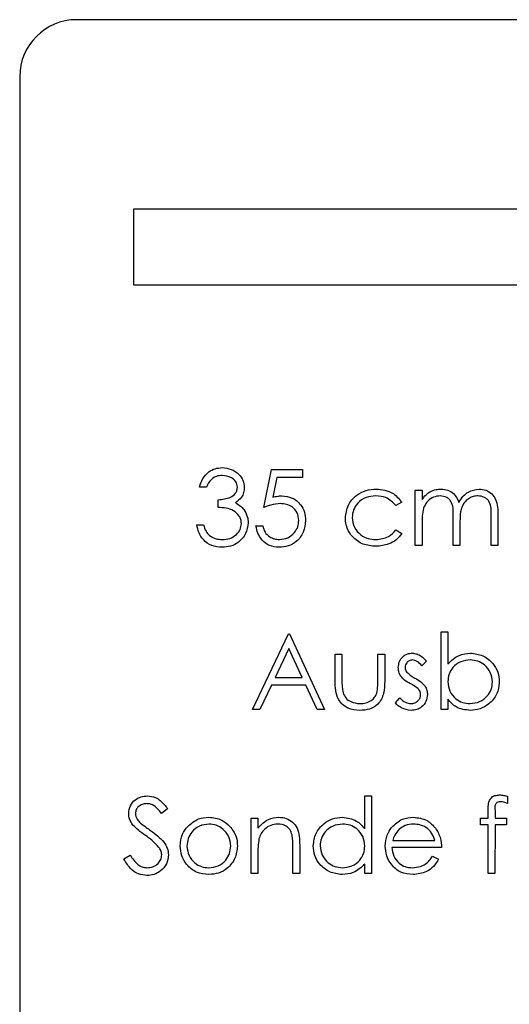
# Model space of a CAD drawing. Header units: millimetres. Extents: x 0 to 2100, y 0 to 1485.
# Tile 14 of 39: x 1220 to 1233, y 836 to 862. Entities that reach past the tile are written whole.
import ezdxf

# ---------------------------------------------------------------- set-up
doc = ezdxf.new("R2010")
doc.units = ezdxf.units.MM
doc.header["$LTSCALE"] = 5

msp = doc.modelspace()

# ---------------------------------------------------------------- linework, layer by layer
at = {"color": 7, "linetype": 'Continuous', "lineweight": 25}
for p, q in [((1246.967, 861.74), (1221.967, 861.74)), ((1220.467, 860.24), (1220.467, 811.24)), ((1223.467, 856.74), (1223.467, 854.74)), ((1239.431, 856.74), (1223.467, 856.74)), ((1223.467, 854.74), (1239.431, 854.74)), ((1226.907, 848.859), (1227.113, 849.859)), ((1227.113, 849.859), (1227.933, 849.859)), ((1227.933, 849.859), (1227.933, 849.654)), ((1227.253, 849.654), (1227.145, 849.128)), ((1227.933, 849.654), (1227.253, 849.654)), ((1225.395, 849.398), (1225.215, 849.398)), ((1230.907, 849.321), (1231.087, 849.321)), ((1230.907, 847.859), (1230.907, 849.321)), ((1231.087, 849.321), (1231.087, 849.067)), ((1225.702, 848.859), (1225.702, 849.064)), ((1230.548, 849.004), (1230.398, 848.911)), ((1232.907, 847.859), (1232.907, 848.652)), ((1233.087, 848.651), (1233.087, 847.859)), ((1225.138, 848.398), (1225.318, 848.398)), ((1231.087, 848.474), (1231.087, 847.859)), ((1231.907, 847.859), (1231.907, 848.602)), ((1232.087, 848.428), (1232.087, 847.859)), ((1226.702, 848.372), (1226.882, 848.372)), ((1230.398, 848.27), (1230.548, 848.171)), ((1231.087, 847.859), (1230.907, 847.859)), ((1232.087, 847.859), (1231.907, 847.859)), ((1233.087, 847.859), (1232.907, 847.859)), ((1226.613, 843.526), (1227.561, 845.526)), ((1227.561, 845.526), (1227.587, 845.526)), ((1227.587, 845.526), (1228.51, 843.526)), ((1231.587, 843.526), (1231.587, 845.577)), ((1231.587, 845.577), (1231.766, 845.577)), ((1231.766, 845.577), (1231.766, 844.722)), ((1227.572, 845.136), (1227.21, 844.372)), ((1227.925, 844.372), (1227.572, 845.136)), ((1228.792, 844.987), (1228.972, 844.987)), ((1228.792, 844.289), (1228.792, 844.987)), ((1228.972, 844.987), (1228.972, 844.31)), ((1229.92, 844.987), (1230.1, 844.987)), ((1229.92, 844.31), (1229.92, 844.987)), ((1230.1, 844.987), (1230.1, 844.276)), ((1231.202, 844.805), (1231.08, 844.68)), ((1227.21, 844.372), (1227.925, 844.372)), ((1227.113, 844.167), (1226.808, 843.526)), ((1228.019, 844.167), (1227.113, 844.167)), ((1228.315, 843.526), (1228.019, 844.167)), ((1230.382, 843.698), (1230.501, 843.834)), ((1231.766, 843.796), (1231.766, 843.526)), ((1226.808, 843.526), (1226.613, 843.526)), ((1228.51, 843.526), (1228.315, 843.526)), ((1231.766, 843.526), (1231.587, 843.526)), ((1229.574, 840.371), (1229.574, 841.244)), ((1229.574, 841.244), (1229.754, 841.244)), ((1229.754, 841.244), (1229.754, 839.193)), ((1233.343, 841.232), (1233.343, 841.045)), ((1224.369, 840.905), (1224.207, 840.782)), ((1232.83, 840.654), (1232.83, 840.888)), ((1233.011, 840.857), (1233.011, 840.654)), ((1226.574, 840.654), (1226.754, 840.654)), ((1226.574, 839.193), (1226.574, 840.654)), ((1226.754, 840.654), (1226.754, 840.391)), ((1232.625, 840.654), (1232.83, 840.654)), ((1232.625, 840.475), (1232.625, 840.654)), ((1233.011, 840.654), (1233.318, 840.654)), ((1233.318, 840.654), (1233.318, 840.475)), ((1232.83, 840.475), (1232.625, 840.475)), ((1232.83, 839.193), (1232.83, 840.475)), ((1233.011, 840.475), (1233.01, 839.193)), ((1233.318, 840.475), (1233.011, 840.475)), ((1230.311, 840.064), (1231.42, 840.064)), ((1227.677, 839.193), (1227.677, 839.88)), ((1227.856, 839.939), (1227.856, 839.193)), ((1231.6, 839.885), (1230.292, 839.885)), ((1223.215, 839.578), (1223.384, 839.68)), ((1226.754, 839.721), (1226.754, 839.193)), ((1231.363, 839.654), (1231.523, 839.57)), ((1229.574, 839.193), (1229.574, 839.445)), ((1226.754, 839.193), (1226.574, 839.193)), ((1227.856, 839.193), (1227.677, 839.193)), ((1229.754, 839.193), (1229.574, 839.193)), ((1233.01, 839.193), (1232.83, 839.193))]:
    msp.add_line(p, q, dxfattribs=at)
msp.add_arc((1221.967, 860.24), 1.5, 90, 180, dxfattribs=at)
for points, knots in [([(1225.215, 849.398), (1225.238, 849.475), (1225.284, 849.628), (1225.437, 849.798), (1225.622, 849.896), (1225.748, 849.906), (1225.81, 849.911)], [0, 0, 0, 0, 0.280288, 0.55968, 0.779747, 1, 1, 1, 1]), ([(1225.813, 849.705), (1225.761, 849.701), (1225.657, 849.693), (1225.492, 849.593), (1225.431, 849.472), (1225.395, 849.398)], [0, 0, 0, 0, 0.280636, 0.560364, 1, 1, 1, 1]), ([(1225.81, 849.911), (1225.891, 849.902), (1226.053, 849.884), (1226.247, 849.756), (1226.37, 849.582), (1226.386, 849.454), (1226.395, 849.391)], [0, 0, 0, 0, 0.280085, 0.559868, 0.780099, 1, 1, 1, 1]), ([(1226.215, 849.392), (1226.205, 849.444), (1226.185, 849.549), (1226.032, 849.679), (1225.896, 849.695), (1225.813, 849.705)], [0, 0, 0, 0, 0.278859, 0.560074, 1, 1, 1, 1]), ([(1225.702, 849.064), (1225.815, 849.075), (1225.985, 849.091), (1226.15, 849.208), (1226.207, 849.307), (1226.212, 849.364), (1226.215, 849.392)], [0, 0, 0, 0, 0.499418, 0.749016, 0.874544, 1, 1, 1, 1]), ([(1226.395, 849.391), (1226.391, 849.345), (1226.385, 849.252), (1226.313, 849.099), (1226.219, 849.025), (1226.161, 848.979)], [0, 0, 0, 0, 0.280508, 0.560792, 1, 1, 1, 1]), ([(1227.145, 849.128), (1227.188, 849.14), (1227.265, 849.161), (1227.345, 849.165), (1227.381, 849.167)], [0, 0, 0, 0, 0.560064, 1, 1, 1, 1]), ([(1227.381, 849.167), (1227.476, 849.157), (1227.667, 849.137), (1227.878, 848.957), (1227.995, 848.738), (1228.005, 848.588), (1228.01, 848.513)], [0, 0, 0, 0, 0.279688, 0.559025, 0.779292, 1, 1, 1, 1]), ([(1229.061, 848.578), (1229.077, 848.695), (1229.108, 848.929), (1229.332, 849.185), (1229.603, 849.325), (1229.787, 849.339), (1229.879, 849.346)], [0, 0, 0, 0, 0.279381, 0.558782, 0.779281, 1, 1, 1, 1]), ([(1229.866, 849.167), (1229.777, 849.159), (1229.6, 849.143), (1229.393, 848.995), (1229.261, 848.803), (1229.248, 848.664), (1229.241, 848.594)], [0, 0, 0, 0, 0.280136, 0.559769, 0.77989, 1, 1, 1, 1]), ([(1230.398, 848.911), (1230.315, 848.994), (1230.166, 849.143), (1229.958, 849.16), (1229.866, 849.167)], [0, 0, 0, 0, 0.558451, 1, 1, 1, 1]), ([(1229.879, 849.346), (1230.031, 849.33), (1230.3, 849.3), (1230.473, 849.094), (1230.548, 849.004)], [0, 0, 0, 0, 0.5606545, 1, 1, 1, 1]), ([(1231.087, 849.067), (1231.119, 849.111), (1231.177, 849.189), (1231.255, 849.247), (1231.29, 849.272)], [0, 0, 0, 0, 0.560148, 1, 1, 1, 1]), ([(1231.56, 849.167), (1231.501, 849.16), (1231.383, 849.145), (1231.235, 849.038), (1231.09, 848.82), (1231.088, 848.617), (1231.087, 848.474)], [0, 0, 0, 0, 0.186544, 0.37335, 0.56013, 1, 1, 1, 1]), ([(1231.29, 849.272), (1231.344, 849.296), (1231.44, 849.339), (1231.545, 849.344), (1231.591, 849.346)], [0, 0, 0, 0, 0.559743, 1, 1, 1, 1]), ([(1231.907, 848.602), (1231.913, 848.734), (1231.92, 848.898), (1231.82, 849.063), (1231.72, 849.146), (1231.624, 849.159), (1231.56, 849.167)], [0, 0, 0, 0, 0.500537, 0.625897, 0.751368, 1, 1, 1, 1]), ([(1231.591, 849.346), (1231.649, 849.34), (1231.766, 849.328), (1231.957, 849.221), (1232.019, 849.08), (1232.056, 848.993)], [0, 0, 0, 0, 0.280809, 0.561507, 1, 1, 1, 1]), ([(1232.056, 848.993), (1232.089, 849.047), (1232.156, 849.154), (1232.331, 849.304), (1232.493, 849.33), (1232.592, 849.346)], [0, 0, 0, 0, 0.281263, 0.562094, 1, 1, 1, 1]), ([(1232.561, 849.167), (1232.519, 849.164), (1232.436, 849.157), (1232.322, 849.102), (1232.225, 849.023), (1232.084, 848.814), (1232.086, 848.599), (1232.087, 848.428)], [0, 0, 0, 0, 0.125317, 0.250662, 0.376086, 0.501515, 1, 1, 1, 1]), ([(1232.907, 848.652), (1232.912, 848.776), (1232.917, 848.932), (1232.809, 849.078), (1232.711, 849.15), (1232.621, 849.16), (1232.561, 849.167)], [0, 0, 0, 0, 0.4994454, 0.6249333, 0.750561, 1, 1, 1, 1]), ([(1232.592, 849.346), (1232.653, 849.341), (1232.774, 849.33), (1232.932, 849.228), (1233.082, 849.005), (1233.085, 848.797), (1233.087, 848.651)], [0, 0, 0, 0, 0.186885, 0.373579, 0.560268, 1, 1, 1, 1]), ([(1226.161, 848.979), (1226.208, 848.955), (1226.291, 848.912), (1226.351, 848.84), (1226.378, 848.809)], [0, 0, 0, 0, 0.559795, 1, 1, 1, 1]), ([(1227.348, 848.962), (1227.263, 848.953), (1227.112, 848.937), (1226.97, 848.883), (1226.907, 848.859)], [0, 0, 0, 0, 0.559416, 1, 1, 1, 1]), ([(1227.83, 848.52), (1227.823, 848.59), (1227.808, 848.728), (1227.674, 848.878), (1227.511, 848.952), (1227.402, 848.959), (1227.348, 848.962)], [0, 0, 0, 0, 0.279539, 0.558617, 0.779047, 1, 1, 1, 1]), ([(1226.318, 848.436), (1226.315, 848.471), (1226.309, 848.541), (1226.247, 848.667), (1226.061, 848.839), (1225.846, 848.851), (1225.702, 848.859)], [0, 0, 0, 0, 0.125587, 0.251191, 0.500605, 1, 1, 1, 1]), ([(1226.378, 848.809), (1226.416, 848.748), (1226.485, 848.638), (1226.493, 848.51), (1226.497, 848.453)], [0, 0, 0, 0, 0.559419, 1, 1, 1, 1]), ([(1225.805, 847.808), (1225.713, 847.816), (1225.53, 847.832), (1225.314, 847.986), (1225.188, 848.188), (1225.155, 848.328), (1225.138, 848.398)], [0, 0, 0, 0, 0.2798859, 0.5589785, 0.7792629, 1, 1, 1, 1]), ([(1225.318, 848.398), (1225.336, 848.34), (1225.369, 848.236), (1225.442, 848.156), (1225.474, 848.121)], [0, 0, 0, 0, 0.560694, 1, 1, 1, 1]), ([(1226.497, 848.453), (1226.483, 848.355), (1226.454, 848.159), (1226.266, 847.943), (1226.038, 847.826), (1225.883, 847.814), (1225.805, 847.808)], [0, 0, 0, 0, 0.279304, 0.558838, 0.779277, 1, 1, 1, 1]), ([(1225.808, 848.013), (1225.878, 848.018), (1226.016, 848.027), (1226.184, 848.131), (1226.298, 848.273), (1226.311, 848.382), (1226.318, 848.436)], [0, 0, 0, 0, 0.280599, 0.560151, 0.780303, 1, 1, 1, 1]), ([(1228.01, 848.513), (1227.998, 848.409), (1227.975, 848.202), (1227.795, 847.96), (1227.558, 847.827), (1227.394, 847.814), (1227.312, 847.808)], [0, 0, 0, 0, 0.279864, 0.559271, 0.779424, 1, 1, 1, 1]), ([(1227.323, 848.013), (1227.398, 848.022), (1227.548, 848.039), (1227.715, 848.176), (1227.816, 848.343), (1227.826, 848.461), (1227.83, 848.52)], [0, 0, 0, 0, 0.279617, 0.5593571, 0.7795592, 1, 1, 1, 1]), ([(1229.865, 847.834), (1229.75, 847.844), (1229.52, 847.865), (1229.255, 848.059), (1229.087, 848.308), (1229.07, 848.488), (1229.061, 848.578)], [0, 0, 0, 0, 0.280077, 0.559647, 0.779819, 1, 1, 1, 1]), ([(1229.241, 848.594), (1229.253, 848.505), (1229.278, 848.327), (1229.45, 848.133), (1229.657, 848.029), (1229.797, 848.018), (1229.867, 848.013)], [0, 0, 0, 0, 0.2793324, 0.5587781, 0.7792668, 1, 1, 1, 1]), ([(1225.474, 848.121), (1225.532, 848.085), (1225.635, 848.021), (1225.755, 848.016), (1225.808, 848.013)], [0, 0, 0, 0, 0.558748, 1, 1, 1, 1]), ([(1227.312, 847.808), (1227.227, 847.817), (1227.055, 847.834), (1226.861, 847.987), (1226.742, 848.174), (1226.715, 848.306), (1226.702, 848.372)], [0, 0, 0, 0, 0.2796245, 0.5590192, 0.7793803, 1, 1, 1, 1]), ([(1226.882, 848.372), (1226.897, 848.316), (1226.928, 848.203), (1227.05, 848.088), (1227.186, 848.025), (1227.277, 848.017), (1227.323, 848.013)], [0, 0, 0, 0, 0.28005, 0.559166, 0.779583, 1, 1, 1, 1]), ([(1230.548, 848.171), (1230.502, 848.113), (1230.409, 847.996), (1230.173, 847.862), (1229.981, 847.844), (1229.865, 847.834)], [0, 0, 0, 0, 0.280196, 0.560588, 1, 1, 1, 1]), ([(1229.867, 848.013), (1229.984, 848.027), (1230.192, 848.052), (1230.335, 848.203), (1230.398, 848.27)], [0, 0, 0, 0, 0.558788, 1, 1, 1, 1]), ([(1230.459, 844.63), (1230.464, 844.686), (1230.475, 844.797), (1230.572, 844.926), (1230.696, 845.003), (1230.784, 845.01), (1230.828, 845.013)], [0, 0, 0, 0, 0.279936, 0.559437, 0.779611, 1, 1, 1, 1]), ([(1230.828, 845.013), (1230.869, 845.008), (1230.951, 844.999), (1231.082, 844.926), (1231.157, 844.851), (1231.202, 844.805)], [0, 0, 0, 0, 0.279553, 0.559703, 1, 1, 1, 1]), ([(1231.766, 844.722), (1231.86, 844.815), (1232.028, 844.98), (1232.26, 845.003), (1232.363, 845.013)], [0, 0, 0, 0, 0.559294, 1, 1, 1, 1]), ([(1232.363, 845.013), (1232.475, 845), (1232.7, 844.974), (1232.948, 844.767), (1233.103, 844.519), (1233.118, 844.342), (1233.125, 844.254)], [0, 0, 0, 0, 0.279577, 0.559334, 0.779604, 1, 1, 1, 1]), ([(1230.828, 844.834), (1230.8, 844.83), (1230.743, 844.822), (1230.682, 844.767), (1230.644, 844.704), (1230.64, 844.659), (1230.638, 844.637)], [0, 0, 0, 0, 0.2793129, 0.5590715, 0.7795178, 1, 1, 1, 1]), ([(1231.08, 844.68), (1231.042, 844.724), (1230.973, 844.802), (1230.872, 844.824), (1230.828, 844.834)], [0, 0, 0, 0, 0.562045, 1, 1, 1, 1]), ([(1232.358, 844.834), (1232.272, 844.823), (1232.101, 844.802), (1231.901, 844.656), (1231.784, 844.462), (1231.772, 844.327), (1231.766, 844.26)], [0, 0, 0, 0, 0.279786, 0.559477, 0.779627, 1, 1, 1, 1]), ([(1232.946, 844.254), (1232.934, 844.339), (1232.909, 844.51), (1232.753, 844.701), (1232.56, 844.814), (1232.425, 844.827), (1232.358, 844.834)], [0, 0, 0, 0, 0.279403, 0.559104, 0.779552, 1, 1, 1, 1]), ([(1230.526, 844.405), (1230.504, 844.444), (1230.465, 844.514), (1230.461, 844.594), (1230.459, 844.63)], [0, 0, 0, 0, 0.559587, 1, 1, 1, 1]), ([(1230.638, 844.637), (1230.641, 844.61), (1230.647, 844.561), (1230.675, 844.522), (1230.688, 844.504)], [0, 0, 0, 0, 0.559054, 1, 1, 1, 1]), ([(1230.688, 844.504), (1230.724, 844.472), (1230.787, 844.413), (1230.863, 844.372), (1230.897, 844.354)], [0, 0, 0, 0, 0.559018, 1, 1, 1, 1]), ([(1229.447, 843.5), (1229.336, 843.509), (1229.114, 843.527), (1228.803, 843.819), (1228.796, 844.111), (1228.792, 844.289)], [0, 0, 0, 0, 0.28097, 0.559785, 1, 1, 1, 1]), ([(1228.972, 844.31), (1228.971, 844.245), (1228.971, 844.13), (1228.991, 844.017), (1229, 843.968)], [0, 0, 0, 0, 0.560377, 1, 1, 1, 1]), ([(1230.1, 844.276), (1230.098, 844.167), (1230.095, 843.95), (1229.954, 843.664), (1229.704, 843.516), (1229.533, 843.506), (1229.447, 843.5)], [0, 0, 0, 0, 0.281501, 0.559646, 0.779298, 1, 1, 1, 1]), ([(1229.891, 843.953), (1229.902, 844.019), (1229.921, 844.137), (1229.92, 844.257), (1229.92, 844.31)], [0, 0, 0, 0, 0.559371, 1, 1, 1, 1]), ([(1230.778, 844.205), (1230.724, 844.235), (1230.629, 844.288), (1230.557, 844.369), (1230.526, 844.405)], [0, 0, 0, 0, 0.560659, 1, 1, 1, 1]), ([(1230.897, 844.354), (1230.952, 844.323), (1231.05, 844.268), (1231.126, 844.185), (1231.16, 844.149)], [0, 0, 0, 0, 0.5606486, 1, 1, 1, 1]), ([(1231.766, 844.26), (1231.776, 844.173), (1231.795, 844), (1231.956, 843.808), (1232.152, 843.696), (1232.287, 843.685), (1232.355, 843.68)], [0, 0, 0, 0, 0.279639, 0.559192, 0.779512, 1, 1, 1, 1]), ([(1232.355, 843.68), (1232.441, 843.69), (1232.612, 843.71), (1232.807, 843.862), (1232.924, 844.052), (1232.939, 844.187), (1232.946, 844.254)], [0, 0, 0, 0, 0.2797561, 0.5592787, 0.779725, 1, 1, 1, 1]), ([(1233.125, 844.254), (1233.112, 844.142), (1233.084, 843.917), (1232.872, 843.673), (1232.621, 843.523), (1232.445, 843.508), (1232.357, 843.5)], [0, 0, 0, 0, 0.279433, 0.559216, 0.779559, 1, 1, 1, 1]), ([(1229, 843.968), (1229.022, 843.919), (1229.066, 843.821), (1229.227, 843.704), (1229.365, 843.689), (1229.449, 843.68)], [0, 0, 0, 0, 0.2801167, 0.5605444, 1, 1, 1, 1]), ([(1230.999, 844.054), (1230.961, 844.087), (1230.892, 844.145), (1230.813, 844.187), (1230.778, 844.205)], [0, 0, 0, 0, 0.559074, 1, 1, 1, 1]), ([(1231.048, 843.915), (1231.046, 843.943), (1231.041, 843.994), (1231.012, 844.036), (1230.999, 844.054)], [0, 0, 0, 0, 0.559603, 1, 1, 1, 1]), ([(1231.16, 844.149), (1231.182, 844.109), (1231.222, 844.038), (1231.226, 843.958), (1231.228, 843.923)], [0, 0, 0, 0, 0.5594659, 1, 1, 1, 1]), ([(1229.449, 843.68), (1229.501, 843.683), (1229.605, 843.689), (1229.738, 843.752), (1229.839, 843.842), (1229.873, 843.916), (1229.891, 843.953)], [0, 0, 0, 0, 0.28027, 0.560007, 0.780074, 1, 1, 1, 1]), ([(1230.501, 843.834), (1230.546, 843.787), (1230.627, 843.705), (1230.741, 843.687), (1230.79, 843.68)], [0, 0, 0, 0, 0.560833, 1, 1, 1, 1]), ([(1230.79, 843.68), (1230.827, 843.683), (1230.899, 843.691), (1230.983, 843.752), (1231.039, 843.829), (1231.045, 843.886), (1231.048, 843.915)], [0, 0, 0, 0, 0.279988, 0.559745, 0.779963, 1, 1, 1, 1]), ([(1231.228, 843.923), (1231.221, 843.86), (1231.206, 843.734), (1231.09, 843.594), (1230.948, 843.512), (1230.849, 843.504), (1230.8, 843.5)], [0, 0, 0, 0, 0.279548, 0.559226, 0.779475, 1, 1, 1, 1]), ([(1232.357, 843.5), (1232.225, 843.515), (1231.99, 843.543), (1231.835, 843.719), (1231.766, 843.796)], [0, 0, 0, 0, 0.558922, 1, 1, 1, 1]), ([(1230.8, 843.5), (1230.709, 843.512), (1230.547, 843.533), (1230.432, 843.648), (1230.382, 843.698)], [0, 0, 0, 0, 0.559289, 1, 1, 1, 1]), ([(1223.343, 840.777), (1223.352, 840.848), (1223.369, 840.99), (1223.506, 841.144), (1223.669, 841.23), (1223.78, 841.239), (1223.836, 841.244)], [0, 0, 0, 0, 0.279553, 0.558798, 0.779378, 1, 1, 1, 1]), ([(1223.836, 841.244), (1223.911, 841.235), (1224.034, 841.221), (1224.18, 841.124), (1224.282, 841.021), (1224.34, 840.944), (1224.369, 840.905)], [0, 0, 0, 0, 0.338729, 0.558835, 0.779344, 1, 1, 1, 1]), ([(1232.83, 840.888), (1232.831, 840.94), (1232.831, 841.043), (1232.883, 841.185), (1233.002, 841.26), (1233.084, 841.266), (1233.125, 841.27)], [0, 0, 0, 0, 0.281848, 0.559462, 0.779305, 1, 1, 1, 1]), ([(1233.125, 841.27), (1233.166, 841.267), (1233.24, 841.261), (1233.312, 841.241), (1233.343, 841.232)], [0, 0, 0, 0, 0.559721, 1, 1, 1, 1]), ([(1223.816, 841.039), (1223.775, 841.036), (1223.694, 841.029), (1223.597, 840.967), (1223.533, 840.881), (1223.526, 840.817), (1223.523, 840.786)], [0, 0, 0, 0, 0.280274, 0.559931, 0.77992, 1, 1, 1, 1]), ([(1224.207, 840.782), (1224.172, 840.825), (1224.115, 840.896), (1224.021, 840.982), (1223.923, 841.03), (1223.852, 841.036), (1223.816, 841.039)], [0, 0, 0, 0, 0.340409, 0.560482, 0.78018, 1, 1, 1, 1]), ([(1233.161, 841.09), (1233.134, 841.088), (1233.092, 841.084), (1233.046, 841.054), (1232.996, 840.987), (1233.004, 840.915), (1233.011, 840.857)], [0, 0, 0, 0, 0.249495, 0.374811, 0.499255, 1, 1, 1, 1]), ([(1233.343, 841.045), (1233.31, 841.058), (1233.252, 841.082), (1233.189, 841.088), (1233.161, 841.09)], [0, 0, 0, 0, 0.560241, 1, 1, 1, 1]), ([(1223.455, 840.473), (1223.42, 840.525), (1223.357, 840.617), (1223.347, 840.728), (1223.343, 840.777)], [0, 0, 0, 0, 0.55984, 1, 1, 1, 1]), ([(1223.523, 840.786), (1223.525, 840.758), (1223.53, 840.702), (1223.573, 840.61), (1223.624, 840.558), (1223.655, 840.527)], [0, 0, 0, 0, 0.279946, 0.559774, 1, 1, 1, 1]), ([(1224.903, 840.438), (1224.993, 840.516), (1225.155, 840.656), (1225.366, 840.673), (1225.459, 840.68)], [0, 0, 0, 0, 0.5588803, 1, 1, 1, 1]), ([(1225.459, 840.68), (1225.578, 840.667), (1225.79, 840.645), (1225.946, 840.502), (1226.015, 840.439)], [0, 0, 0, 0, 0.5591815, 1, 1, 1, 1]), ([(1226.754, 840.391), (1226.839, 840.482), (1226.991, 840.647), (1227.212, 840.67), (1227.31, 840.68)], [0, 0, 0, 0, 0.559141, 1, 1, 1, 1]), ([(1227.31, 840.68), (1227.375, 840.674), (1227.506, 840.663), (1227.678, 840.557), (1227.853, 840.324), (1227.855, 840.098), (1227.856, 839.939)], [0, 0, 0, 0, 0.187021, 0.37389, 0.56061, 1, 1, 1, 1]), ([(1228.215, 839.927), (1228.229, 840.039), (1228.257, 840.264), (1228.469, 840.507), (1228.719, 840.657), (1228.895, 840.672), (1228.983, 840.68)], [0, 0, 0, 0, 0.279413, 0.559191, 0.779548, 1, 1, 1, 1]), ([(1228.983, 840.68), (1229.115, 840.662), (1229.351, 840.629), (1229.506, 840.45), (1229.574, 840.371)], [0, 0, 0, 0, 0.558426, 1, 1, 1, 1]), ([(1230.281, 840.407), (1230.371, 840.496), (1230.531, 840.654), (1230.754, 840.672), (1230.852, 840.68)], [0, 0, 0, 0, 0.558577, 1, 1, 1, 1]), ([(1230.852, 840.68), (1230.982, 840.665), (1231.214, 840.638), (1231.371, 840.467), (1231.441, 840.392)], [0, 0, 0, 0, 0.558919, 1, 1, 1, 1]), ([(1223.783, 840.201), (1223.718, 840.247), (1223.601, 840.329), (1223.5, 840.429), (1223.455, 840.473)], [0, 0, 0, 0, 0.560413, 1, 1, 1, 1]), ([(1223.655, 840.527), (1223.704, 840.489), (1223.792, 840.42), (1223.883, 840.356), (1223.923, 840.328)], [0, 0, 0, 0, 0.5599058, 1, 1, 1, 1]), ([(1223.923, 840.328), (1224.049, 840.235), (1224.223, 840.106), (1224.372, 839.865), (1224.387, 839.743), (1224.395, 839.683)], [0, 0, 0, 0, 0.560115, 0.780284, 1, 1, 1, 1]), ([(1224.702, 839.919), (1224.713, 840.027), (1224.732, 840.22), (1224.85, 840.371), (1224.903, 840.438)], [0, 0, 0, 0, 0.559285, 1, 1, 1, 1]), ([(1225.459, 840.5), (1225.373, 840.49), (1225.202, 840.469), (1225.015, 840.309), (1224.899, 840.12), (1224.888, 839.985), (1224.882, 839.918)], [0, 0, 0, 0, 0.2794842, 0.5592561, 0.7795472, 1, 1, 1, 1]), ([(1226.036, 839.918), (1226.026, 840.004), (1226.006, 840.175), (1225.848, 840.363), (1225.66, 840.482), (1225.526, 840.494), (1225.459, 840.5)], [0, 0, 0, 0, 0.2795862, 0.5593981, 0.7796526, 1, 1, 1, 1]), ([(1226.015, 840.439), (1226.079, 840.352), (1226.195, 840.196), (1226.209, 840.004), (1226.215, 839.919)], [0, 0, 0, 0, 0.559216, 1, 1, 1, 1]), ([(1227.278, 840.5), (1227.215, 840.494), (1227.088, 840.48), (1226.94, 840.378), (1226.831, 840.254), (1226.798, 840.16), (1226.781, 840.113)], [0, 0, 0, 0, 0.279553, 0.559373, 0.779703, 1, 1, 1, 1]), ([(1227.655, 840.213), (1227.641, 840.259), (1227.612, 840.352), (1227.482, 840.48), (1227.356, 840.493), (1227.278, 840.5)], [0, 0, 0, 0, 0.281192, 0.561331, 1, 1, 1, 1]), ([(1228.985, 840.5), (1228.899, 840.49), (1228.728, 840.47), (1228.533, 840.318), (1228.416, 840.127), (1228.402, 839.993), (1228.395, 839.925)], [0, 0, 0, 0, 0.279767, 0.559291, 0.779719, 1, 1, 1, 1]), ([(1229.574, 839.92), (1229.564, 840.007), (1229.545, 840.18), (1229.384, 840.371), (1229.189, 840.484), (1229.053, 840.495), (1228.985, 840.5)], [0, 0, 0, 0, 0.2796602, 0.5592103, 0.7794872, 1, 1, 1, 1]), ([(1230.113, 839.919), (1230.121, 840.019), (1230.137, 840.196), (1230.237, 840.343), (1230.281, 840.407)], [0, 0, 0, 0, 0.559427, 1, 1, 1, 1]), ([(1230.485, 840.363), (1230.441, 840.314), (1230.363, 840.226), (1230.327, 840.114), (1230.311, 840.064)], [0, 0, 0, 0, 0.558795, 1, 1, 1, 1]), ([(1230.861, 840.5), (1230.784, 840.494), (1230.645, 840.481), (1230.534, 840.399), (1230.485, 840.363)], [0, 0, 0, 0, 0.559458, 1, 1, 1, 1]), ([(1231.42, 840.064), (1231.398, 840.134), (1231.354, 840.272), (1231.201, 840.411), (1231.031, 840.487), (1230.918, 840.496), (1230.861, 840.5)], [0, 0, 0, 0, 0.280138, 0.559194, 0.779598, 1, 1, 1, 1]), ([(1231.441, 840.392), (1231.493, 840.304), (1231.586, 840.147), (1231.595, 839.965), (1231.6, 839.885)], [0, 0, 0, 0, 0.558897, 1, 1, 1, 1]), ([(1224.143, 839.882), (1224.082, 839.948), (1223.972, 840.065), (1223.841, 840.159), (1223.783, 840.201)], [0, 0, 0, 0, 0.5594958, 1, 1, 1, 1]), ([(1226.781, 840.113), (1226.771, 840.04), (1226.753, 839.91), (1226.753, 839.779), (1226.754, 839.721)], [0, 0, 0, 0, 0.559658, 1, 1, 1, 1]), ([(1227.677, 839.88), (1227.677, 839.942), (1227.678, 840.054), (1227.662, 840.164), (1227.655, 840.213)], [0, 0, 0, 0, 0.5602545, 1, 1, 1, 1]), ([(1224.215, 839.685), (1224.21, 839.725), (1224.201, 839.797), (1224.161, 839.856), (1224.143, 839.882)], [0, 0, 0, 0, 0.55899, 1, 1, 1, 1]), ([(1225.459, 839.167), (1225.347, 839.178), (1225.124, 839.201), (1224.877, 839.408), (1224.726, 839.656), (1224.71, 839.832), (1224.702, 839.919)], [0, 0, 0, 0, 0.279776, 0.559179, 0.779592, 1, 1, 1, 1]), ([(1224.882, 839.918), (1224.892, 839.834), (1224.914, 839.665), (1225.066, 839.473), (1225.259, 839.364), (1225.392, 839.352), (1225.459, 839.346)], [0, 0, 0, 0, 0.279618, 0.559167, 0.779512, 1, 1, 1, 1]), ([(1226.215, 839.919), (1226.201, 839.808), (1226.174, 839.586), (1225.972, 839.336), (1225.722, 839.187), (1225.547, 839.174), (1225.459, 839.167)], [0, 0, 0, 0, 0.279521, 0.559381, 0.779507, 1, 1, 1, 1]), ([(1225.459, 839.346), (1225.543, 839.356), (1225.713, 839.375), (1225.904, 839.528), (1226.016, 839.719), (1226.029, 839.852), (1226.036, 839.918)], [0, 0, 0, 0, 0.279745, 0.559113, 0.779606, 1, 1, 1, 1]), ([(1228.977, 839.167), (1228.865, 839.18), (1228.64, 839.206), (1228.391, 839.413), (1228.238, 839.662), (1228.223, 839.839), (1228.215, 839.927)], [0, 0, 0, 0, 0.279573, 0.559333, 0.779589, 1, 1, 1, 1]), ([(1228.395, 839.925), (1228.407, 839.84), (1228.431, 839.669), (1228.588, 839.479), (1228.782, 839.366), (1228.916, 839.353), (1228.984, 839.346)], [0, 0, 0, 0, 0.2794286, 0.5591463, 0.7795701, 1, 1, 1, 1]), ([(1228.984, 839.346), (1229.069, 839.357), (1229.241, 839.377), (1229.44, 839.524), (1229.556, 839.717), (1229.568, 839.853), (1229.574, 839.92)], [0, 0, 0, 0, 0.279822, 0.559387, 0.779603, 1, 1, 1, 1]), ([(1230.848, 839.167), (1230.737, 839.177), (1230.515, 839.197), (1230.275, 839.41), (1230.136, 839.66), (1230.121, 839.833), (1230.113, 839.919)], [0, 0, 0, 0, 0.2798853, 0.5588589, 0.779462, 1, 1, 1, 1]), ([(1230.292, 839.885), (1230.301, 839.806), (1230.32, 839.647), (1230.461, 839.468), (1230.638, 839.362), (1230.763, 839.352), (1230.825, 839.346)], [0, 0, 0, 0, 0.279963, 0.559359, 0.779526, 1, 1, 1, 1]), ([(1223.823, 839.141), (1223.749, 839.149), (1223.601, 839.164), (1223.373, 839.314), (1223.275, 839.478), (1223.215, 839.578)], [0, 0, 0, 0, 0.27988, 0.559666, 1, 1, 1, 1]), ([(1223.384, 839.68), (1223.444, 839.588), (1223.526, 839.461), (1223.696, 839.36), (1223.781, 839.351), (1223.823, 839.346)], [0, 0, 0, 0, 0.559321, 0.779782, 1, 1, 1, 1]), ([(1223.823, 839.346), (1223.877, 839.352), (1223.984, 839.363), (1224.116, 839.443), (1224.199, 839.559), (1224.21, 839.643), (1224.215, 839.685)], [0, 0, 0, 0, 0.280276, 0.560148, 0.780153, 1, 1, 1, 1]), ([(1224.395, 839.683), (1224.383, 839.601), (1224.361, 839.437), (1224.201, 839.263), (1224.016, 839.157), (1223.888, 839.147), (1223.823, 839.141)], [0, 0, 0, 0, 0.279183, 0.559085, 0.779446, 1, 1, 1, 1]), ([(1230.825, 839.346), (1230.899, 839.354), (1231.02, 839.365), (1231.175, 839.439), (1231.282, 839.536), (1231.336, 839.615), (1231.363, 839.654)], [0, 0, 0, 0, 0.339465, 0.559626, 0.779498, 1, 1, 1, 1]), ([(1231.523, 839.57), (1231.482, 839.504), (1231.4, 839.372), (1231.171, 839.202), (1230.97, 839.18), (1230.848, 839.167)], [0, 0, 0, 0, 0.280919, 0.561407, 1, 1, 1, 1]), ([(1229.574, 839.445), (1229.479, 839.355), (1229.31, 839.195), (1229.079, 839.175), (1228.977, 839.167)], [0, 0, 0, 0, 0.558763, 1, 1, 1, 1])]:
    msp.add_open_spline(points, degree=3, knots=knots, dxfattribs=at)

doc.saveas('drawing.dxf')
